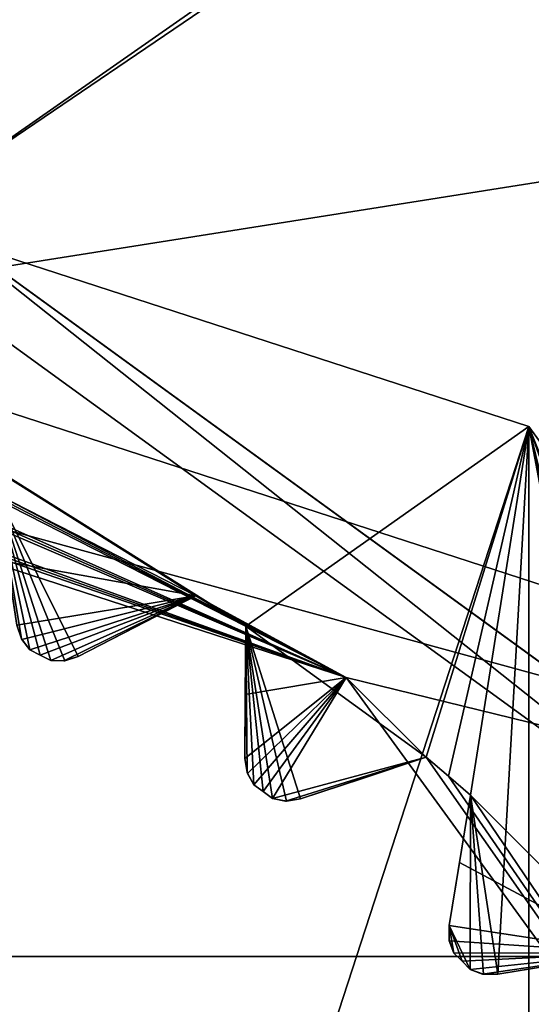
# Model space of a CAD drawing. Header units: millimetres. Extents: x -114 to 114, y -36 to 48.
# Tile 242 of 256: x 73.11 to 74.92, y 4.02 to 7.51. Entities that reach past the tile are written whole.
import ezdxf

# ---------------------------------------------------------------- set-up
doc = ezdxf.new("R2010")
doc.units = ezdxf.units.MM
doc.header["$LTSCALE"] = 65.185185
for name, color, linetype in [('2', 7, 'CONTINUOUS'), ('2786', 7, 'CONTINUOUS'), ('2841', 7, 'CONTINUOUS'), ('3026', 7, 'CONTINUOUS'), ('3028', 7, 'CONTINUOUS'), ('3030', 7, 'CONTINUOUS'), ('3032', 7, 'CONTINUOUS'), ('3034', 7, 'CONTINUOUS'), ('3102', 7, 'CONTINUOUS'), ('3103', 7, 'CONTINUOUS'), ('3104', 7, 'CONTINUOUS'), ('3105', 7, 'CONTINUOUS'), ('3106', 7, 'CONTINUOUS'), ('3107', 7, 'CONTINUOUS'), ('3108', 7, 'CONTINUOUS'), ('3109', 7, 'CONTINUOUS'), ('3110', 7, 'CONTINUOUS'), ('3111', 7, 'CONTINUOUS'), ('3345', 7, 'CONTINUOUS'), ('3346', 7, 'CONTINUOUS'), ('3347', 7, 'CONTINUOUS'), ('3410', 7, 'CONTINUOUS'), ('3411', 7, 'CONTINUOUS'), ('3412', 7, 'CONTINUOUS'), ('76', 7, 'CONTINUOUS'), ('87', 7, 'CONTINUOUS'), ('89', 7, 'CONTINUOUS')]:
    doc.layers.add(name, color=color, linetype=linetype)

msp = doc.modelspace()

# ---------------------------------------------------------------- linework, layer by layer
at = {"layer": '2', "linetype": 'CONTINUOUS'}
for points in [[(113, 35, 92.5), (-113, 35, 92.5), (72.7254, 6.8475, 92.5), (113, 35, 92.5)], [(76.3258, 4.2309, 92.5), (113, 35, 92.5), (72.7254, 6.8475, 92.5), (76.3258, 4.2309, 92.5)]]:
    msp.add_3dface(points, dxfattribs=at)
at = {"layer": '2786', "linetype": 'CONTINUOUS'}
for points in [[(110.5, 32.5, 90), (-10.4698, 4.2312, 90), (-12.4154, 8.0512, 90), (110.5, 32.5, 90)], [(110.5, 32.5, 90), (-9.8, 0, 90), (-10.4698, 4.2312, 90), (110.5, 32.5, 90)], [(-9.8, 0, 90), (110.5, 32.5, 90), (21.2746, 6.8475, 90), (-9.8, 0, 90)], [(110.5, 32.5, 90), (25.7254, 6.8475, 90), (21.2746, 6.8475, 90), (110.5, 32.5, 90)], [(110.5, 32.5, 90), (29.3258, 4.2309, 90), (25.7254, 6.8475, 90), (110.5, 32.5, 90)], [(110.5, 32.5, 90), (30.7, 0, 90), (29.3258, 4.2309, 90), (110.5, 32.5, 90)], [(110.5, 32.5, 90), (68.2746, 6.8475, 90), (30.7, 0, 90), (110.5, 32.5, 90)], [(110.5, 32.5, 90), (72.7254, 6.8475, 90), (68.2746, 6.8475, 90), (110.5, 32.5, 90)], [(110.5, 32.5, 90), (76.3258, 4.2309, 90), (72.7254, 6.8475, 90), (110.5, 32.5, 90)]]:
    msp.add_3dface(points, dxfattribs=at)
at = {"layer": '2841', "linetype": 'CONTINUOUS'}
for points in [[(59.5396, 7.9669, 110), (57.6136, 4.1886, 110), (81.4604, 7.9669, 110), (59.5396, 7.9669, 110)], [(81.4604, 7.9669, 110), (57.6136, 4.1886, 110), (83.3864, 4.1886, 110), (81.4604, 7.9669, 110)], [(57.6136, 4.1886, 110), (56.95, 0, 110), (83.3864, 4.1886, 110), (57.6136, 4.1886, 110)], [(83.3864, 4.1886, 110), (56.95, 0, 110), (84.05, 0, 110), (83.3864, 4.1886, 110)]]:
    msp.add_3dface(points, dxfattribs=at)
at = {"layer": '3026', "linetype": 'CONTINUOUS'}
for points in [[(74.9083, 6.0677, 108), (70.5, -7.5, 108), (70.5, 7.5, 108), (74.9083, 6.0677, 108)], [(74.9083, -6.0677, 108), (70.5, -7.5, 108), (74.9083, 6.0677, 108), (74.9083, -6.0677, 108)], [(77.633, 2.3175, 108), (74.9083, -6.0677, 108), (74.9083, 6.0677, 108), (77.633, 2.3175, 108)]]:
    msp.add_3dface(points, dxfattribs=at)
at = {"layer": '3028', "linetype": 'CONTINUOUS'}
for points in [[(74.9083, 6.0677, 106), (70.5, 7.5, 106), (73.9057, 5.3595, 106), (74.9083, 6.0677, 106)], [(73.9057, 5.3595, 106), (70.5, 7.5, 106), (73.8179, 5.4143, 106), (73.9057, 5.3595, 106)], [(73.8179, 5.4143, 106), (70.5, 7.5, 106), (73.7291, 5.4676, 106), (73.8179, 5.4143, 106)], [(73.7291, 5.4676, 106), (70.5, 7.5, 106), (73.0254, 5.8262, 106), (73.7291, 5.4676, 106)], [(74.5447, 4.8952, 106), (74.9083, 6.0677, 106), (73.9057, 5.3595, 106), (74.5447, 4.8952, 106)], [(74.624, 4.8286, 106), (74.9083, 6.0677, 106), (74.5447, 4.8952, 106), (74.624, 4.8286, 106)], [(74.7022, 4.7607, 106), (74.9083, 6.0677, 106), (74.624, 4.8286, 106), (74.7022, 4.7607, 106)], [(74.7983, 4.1258, 106), (74.9083, 6.0677, 106), (74.7022, 4.7607, 106), (74.7983, 4.1258, 106)], [(75.2607, 4.2022, 106), (74.9083, 6.0677, 106), (74.7983, 4.1258, 106), (75.2607, 4.2022, 106)], [(77.633, 2.3175, 106), (74.9083, 6.0677, 106), (76.4055, 2.3341, 106), (77.633, 2.3175, 106)], [(76.4055, 2.3341, 106), (74.9083, 6.0677, 106), (76.3666, 2.43, 106), (76.4055, 2.3341, 106)], [(76.3666, 2.43, 106), (74.9083, 6.0677, 106), (76.3262, 2.5254, 106), (76.3666, 2.43, 106)], [(76.3262, 2.5254, 106), (74.9083, 6.0677, 106), (75.9676, 3.2291, 106), (76.3262, 2.5254, 106)], [(75.9676, 3.2291, 106), (74.9083, 6.0677, 106), (75.9143, 3.3179, 106), (75.9676, 3.2291, 106)], [(75.9143, 3.3179, 106), (74.9083, 6.0677, 106), (75.8595, 3.4057, 106), (75.9143, 3.3179, 106)], [(75.8595, 3.4057, 106), (74.9083, 6.0677, 106), (75.3952, 4.0447, 106), (75.8595, 3.4057, 106)], [(75.3952, 4.0447, 106), (74.9083, 6.0677, 106), (75.3286, 4.124, 106), (75.3952, 4.0447, 106)], [(75.3286, 4.124, 106), (74.9083, 6.0677, 106), (75.2607, 4.2022, 106), (75.3286, 4.124, 106)], [(73.3129, 5.2521, 106), (73.7291, 5.4676, 106), (73.0254, 5.8262, 106), (73.3129, 5.2521, 106)], [(73.2652, 5.2368, 106), (73.3129, 5.2521, 106), (73.0254, 5.8262, 106), (73.2652, 5.2368, 106)], [(73.2152, 5.2381, 106), (73.2652, 5.2368, 106), (73.0254, 5.8262, 106), (73.2152, 5.2381, 106)], [(73.1785, 5.2569, 106), (73.2152, 5.2381, 106), (73.0254, 5.8262, 106), (73.1785, 5.2569, 106)], [(73.1418, 5.2755, 106), (73.1785, 5.2569, 106), (73.0254, 5.8262, 106), (73.1418, 5.2755, 106)], [(73.1113, 5.3153, 106), (73.1418, 5.2755, 106), (73.0254, 5.8262, 106), (73.1113, 5.3153, 106)], [(73.0957, 5.3628, 106), (73.1113, 5.3153, 106), (73.0254, 5.8262, 106), (73.0957, 5.3628, 106)], [(73.9026, 4.8908, 106), (73.9107, 4.8413, 106), (73.9057, 5.3595, 106), (73.9026, 4.8908, 106)], [(74.0999, 4.7474, 106), (74.5447, 4.8952, 106), (73.9057, 5.3595, 106), (74.0999, 4.7474, 106)], [(74.0504, 4.7398, 106), (74.0999, 4.7474, 106), (73.9057, 5.3595, 106), (74.0504, 4.7398, 106)], [(74.0012, 4.7489, 106), (74.0504, 4.7398, 106), (73.9057, 5.3595, 106), (74.0012, 4.7489, 106)], [(73.9679, 4.7732, 106), (74.0012, 4.7489, 106), (73.9057, 5.3595, 106), (73.9679, 4.7732, 106)], [(73.9345, 4.7973, 106), (73.9679, 4.7732, 106), (73.9057, 5.3595, 106), (73.9345, 4.7973, 106)], [(73.9107, 4.8413, 106), (73.9345, 4.7973, 106), (73.9057, 5.3595, 106), (73.9107, 4.8413, 106)], [(74.6258, 4.2983, 106), (74.7009, 4.1427, 106), (74.7022, 4.7607, 106), (74.6258, 4.2983, 106)], [(74.7009, 4.1427, 106), (74.7481, 4.126, 106), (74.7022, 4.7607, 106), (74.7009, 4.1427, 106)], [(74.7481, 4.126, 106), (74.7983, 4.1258, 106), (74.7022, 4.7607, 106), (74.7481, 4.126, 106)], [(74.6719, 4.1719, 106), (74.7009, 4.1427, 106), (74.6258, 4.2983, 106), (74.6719, 4.1719, 106)], [(74.6427, 4.2009, 106), (74.6719, 4.1719, 106), (74.6258, 4.2983, 106), (74.6427, 4.2009, 106)], [(74.626, 4.2481, 106), (74.6427, 4.2009, 106), (74.6258, 4.2983, 106), (74.626, 4.2481, 106)]]:
    msp.add_3dface(points, dxfattribs=at)
at = {"layer": '3030', "linetype": 'CONTINUOUS'}
for points in [[(77.1126, 9.1014, 93.5), (81.1994, 3.4764, 93.5), (63.8874, 9.1014, 93.5), (77.1126, 9.1014, 93.5)], [(63.8874, 9.1014, 93.5), (81.1994, 3.4764, 93.5), (70.5, 6.4, 93.5), (63.8874, 9.1014, 93.5)], [(70.5, 6.4, 93.5), (81.1994, 3.4764, 93.5), (74.2619, 5.1776, 93.5), (70.5, 6.4, 93.5)], [(74.2619, 5.1776, 93.5), (81.1994, 3.4764, 93.5), (76.5868, 1.9776, 93.5), (74.2619, 5.1776, 93.5)]]:
    msp.add_3dface(points, dxfattribs=at)
at = {"layer": '3032', "linetype": 'CONTINUOUS'}
for points in [[(74.9083, 6.0677, 108), (70.5, 7.5, 108), (74.9083, 6.0677, 106), (74.9083, 6.0677, 108)], [(70.5, 7.5, 108), (70.5, 7.5, 106), (74.9083, 6.0677, 106), (70.5, 7.5, 108)], [(77.633, 2.3175, 108), (74.9083, 6.0677, 108), (77.633, 2.3175, 106), (77.633, 2.3175, 108)], [(74.9083, 6.0677, 108), (74.9083, 6.0677, 106), (77.633, 2.3175, 106), (74.9083, 6.0677, 108)]]:
    msp.add_3dface(points, dxfattribs=at)
at = {"layer": '3034', "linetype": 'CONTINUOUS'}
for points in [[(70.5, 6.4, 93.5), (74.2619, 5.1776, 93.5), (70.8949, 6.3377, 93.55), (70.5, 6.4, 93.5)], [(70.8949, 6.3377, 93.55), (74.2619, 5.1776, 93.5), (70.9982, 6.3304, 93.55), (70.8949, 6.3377, 93.55)], [(70.9982, 6.3304, 93.55), (74.2619, 5.1776, 93.5), (71.1014, 6.3215, 93.55), (70.9982, 6.3304, 93.55)], [(71.1014, 6.3215, 93.55), (74.2619, 5.1776, 93.5), (71.8815, 6.1979, 93.55), (71.1014, 6.3215, 93.55)], [(71.8815, 6.1979, 93.55), (74.2619, 5.1776, 93.5), (71.9824, 6.1745, 93.55), (71.8815, 6.1979, 93.55)], [(71.9824, 6.1745, 93.55), (74.2619, 5.1776, 93.5), (72.0829, 6.1496, 93.55), (71.9824, 6.1745, 93.55)], [(72.0829, 6.1496, 93.55), (74.2619, 5.1776, 93.5), (72.8341, 5.9055, 93.55), (72.0829, 6.1496, 93.55)], [(72.8341, 5.9055, 93.55), (74.2619, 5.1776, 93.5), (72.93, 5.8666, 93.55), (72.8341, 5.9055, 93.55)], [(72.93, 5.8666, 93.55), (74.2619, 5.1776, 93.5), (73.0254, 5.8262, 93.55), (72.93, 5.8666, 93.55)], [(73.0254, 5.8262, 93.55), (74.2619, 5.1776, 93.5), (73.7291, 5.4676, 93.55), (73.0254, 5.8262, 93.55)], [(73.0616, 5.5872, 93.7536), (73.0254, 5.8262, 93.55), (73.7291, 5.4676, 93.55), (73.0616, 5.5872, 93.7536)], [(73.0957, 5.3628, 93.942), (73.0616, 5.5872, 93.7536), (73.7291, 5.4676, 93.55), (73.0957, 5.3628, 93.942)], [(73.113, 5.3122, 93.9799), (73.0957, 5.3628, 93.942), (73.7291, 5.4676, 93.55), (73.113, 5.3122, 93.9799)], [(73.1418, 5.2755, 94), (73.113, 5.3122, 93.9799), (73.7291, 5.4676, 93.55), (73.1418, 5.2755, 94)], [(73.1785, 5.2569, 94), (73.1418, 5.2755, 94), (73.7291, 5.4676, 93.55), (73.1785, 5.2569, 94)], [(73.2152, 5.2381, 94), (73.1785, 5.2569, 94), (73.7291, 5.4676, 93.55), (73.2152, 5.2381, 94)], [(73.2618, 5.2364, 93.9799), (73.2152, 5.2381, 94), (73.7291, 5.4676, 93.55), (73.2618, 5.2364, 93.9799)], [(73.3129, 5.2521, 93.942), (73.2618, 5.2364, 93.9799), (73.7291, 5.4676, 93.55), (73.3129, 5.2521, 93.942)], [(73.5145, 5.3565, 93.7535), (73.3129, 5.2521, 93.942), (73.7291, 5.4676, 93.55), (73.5145, 5.3565, 93.7535)], [(73.7291, 5.4676, 93.55), (74.2619, 5.1776, 93.5), (73.8179, 5.4143, 93.55), (73.7291, 5.4676, 93.55)], [(73.8179, 5.4143, 93.55), (74.2619, 5.1776, 93.5), (73.9057, 5.3595, 93.55), (73.8179, 5.4143, 93.55)], [(73.9057, 5.3595, 93.55), (74.2619, 5.1776, 93.5), (73.9041, 5.1177, 93.7536), (73.9057, 5.3595, 93.55)], [(73.9041, 5.1177, 93.7536), (74.2619, 5.1776, 93.5), (73.9026, 4.8908, 93.942), (73.9041, 5.1177, 93.7536)], [(73.9026, 4.8908, 93.942), (74.2619, 5.1776, 93.5), (73.9118, 4.838, 93.9799), (73.9026, 4.8908, 93.942)], [(73.9118, 4.838, 93.9799), (74.2619, 5.1776, 93.5), (73.9345, 4.7973, 94), (73.9118, 4.838, 93.9799)], [(73.9345, 4.7973, 94), (74.2619, 5.1776, 93.5), (73.9679, 4.7732, 94), (73.9345, 4.7973, 94)], [(73.9679, 4.7732, 94), (74.2619, 5.1776, 93.5), (74.0012, 4.7489, 94), (73.9679, 4.7732, 94)], [(74.0012, 4.7489, 94), (74.2619, 5.1776, 93.5), (74.5447, 4.8952, 93.55), (74.0012, 4.7489, 94)], [(74.2619, 5.1776, 93.5), (76.5868, 1.9776, 93.5), (74.5447, 4.8952, 93.55), (74.2619, 5.1776, 93.5)], [(74.0469, 4.7399, 93.9799), (74.0012, 4.7489, 94), (74.5447, 4.8952, 93.55), (74.0469, 4.7399, 93.9799)], [(74.0999, 4.7474, 93.942), (74.0469, 4.7399, 93.9799), (74.5447, 4.8952, 93.55), (74.0999, 4.7474, 93.942)], [(74.3153, 4.819, 93.7535), (74.0999, 4.7474, 93.942), (74.5447, 4.8952, 93.55), (74.3153, 4.819, 93.7535)], [(74.5447, 4.8952, 93.55), (76.5868, 1.9776, 93.5), (74.624, 4.8286, 93.55), (74.5447, 4.8952, 93.55)], [(74.624, 4.8286, 93.55), (76.5868, 1.9776, 93.5), (74.7022, 4.7607, 93.55), (74.624, 4.8286, 93.55)], [(74.6628, 4.5221, 93.7536), (74.7022, 4.7607, 93.55), (75.2607, 4.2022, 93.55), (74.6628, 4.5221, 93.7536)], [(74.7022, 4.7607, 93.55), (76.5868, 1.9776, 93.5), (75.2607, 4.2022, 93.55), (74.7022, 4.7607, 93.55)], [(74.6258, 4.2983, 93.942), (74.6628, 4.5221, 93.7536), (75.2607, 4.2022, 93.55), (74.6258, 4.2983, 93.942)], [(74.6267, 4.2448, 93.9799), (74.6258, 4.2983, 93.942), (75.2607, 4.2022, 93.55), (74.6267, 4.2448, 93.9799)], [(74.6427, 4.2009, 94), (74.6267, 4.2448, 93.9799), (75.2607, 4.2022, 93.55), (74.6427, 4.2009, 94)], [(74.6719, 4.1719, 94), (74.6427, 4.2009, 94), (75.2607, 4.2022, 93.55), (74.6719, 4.1719, 94)], [(74.7009, 4.1427, 94), (74.6719, 4.1719, 94), (75.2607, 4.2022, 93.55), (74.7009, 4.1427, 94)], [(74.7447, 4.1267, 93.9799), (74.7009, 4.1427, 94), (75.2607, 4.2022, 93.55), (74.7447, 4.1267, 93.9799)], [(74.7983, 4.1258, 93.942), (74.7447, 4.1267, 93.9799), (75.2607, 4.2022, 93.55), (74.7983, 4.1258, 93.942)], [(75.0222, 4.1628, 93.7535), (74.7983, 4.1258, 93.942), (75.2607, 4.2022, 93.55), (75.0222, 4.1628, 93.7535)]]:
    msp.add_3dface(points, dxfattribs=at)
at = {"layer": '3102', "linetype": 'CONTINUOUS'}
for points in [[(73.2652, 5.2368, 106), (73.2152, 5.2381, 106), (73.2618, 5.2364, 93.9799), (73.2652, 5.2368, 106)], [(73.2152, 5.2381, 106), (73.2152, 5.2381, 94), (73.2618, 5.2364, 93.9799), (73.2152, 5.2381, 106)], [(73.2652, 5.2368, 106), (73.2618, 5.2364, 93.9799), (73.3129, 5.2521, 93.942), (73.2652, 5.2368, 106)], [(73.3129, 5.2521, 106), (73.2652, 5.2368, 106), (73.3129, 5.2521, 93.942), (73.3129, 5.2521, 106)]]:
    msp.add_3dface(points, dxfattribs=at)
at = {"layer": '3103', "linetype": 'CONTINUOUS'}
for points in [[(73.7291, 5.4676, 106), (73.3129, 5.2521, 106), (73.3129, 5.2521, 93.942), (73.7291, 5.4676, 106)], [(73.7291, 5.4676, 106), (73.3129, 5.2521, 93.942), (73.5145, 5.3565, 93.7535), (73.7291, 5.4676, 106)], [(73.7291, 5.4676, 106), (73.5145, 5.3565, 93.7535), (73.7291, 5.4676, 93.55), (73.7291, 5.4676, 106)]]:
    msp.add_3dface(points, dxfattribs=at)
at = {"layer": '3104', "linetype": 'CONTINUOUS'}
for points in [[(73.8179, 5.4143, 106), (73.7291, 5.4676, 106), (73.8179, 5.4143, 93.55), (73.8179, 5.4143, 106)], [(73.7291, 5.4676, 106), (73.7291, 5.4676, 93.55), (73.8179, 5.4143, 93.55), (73.7291, 5.4676, 106)], [(73.9057, 5.3595, 106), (73.8179, 5.4143, 106), (73.9057, 5.3595, 93.55), (73.9057, 5.3595, 106)], [(73.8179, 5.4143, 106), (73.8179, 5.4143, 93.55), (73.9057, 5.3595, 93.55), (73.8179, 5.4143, 106)]]:
    msp.add_3dface(points, dxfattribs=at)
at = {"layer": '3105', "linetype": 'CONTINUOUS'}
for points in [[(73.9026, 4.8908, 106), (73.9057, 5.3595, 106), (73.9057, 5.3595, 93.55), (73.9026, 4.8908, 106)], [(73.9026, 4.8908, 106), (73.9057, 5.3595, 93.55), (73.9041, 5.1177, 93.7536), (73.9026, 4.8908, 106)], [(73.9026, 4.8908, 106), (73.9041, 5.1177, 93.7536), (73.9026, 4.8908, 93.942), (73.9026, 4.8908, 106)]]:
    msp.add_3dface(points, dxfattribs=at)
at = {"layer": '3106', "linetype": 'CONTINUOUS'}
for points in [[(74.0504, 4.7398, 106), (74.0012, 4.7489, 106), (74.0469, 4.7399, 93.9799), (74.0504, 4.7398, 106)], [(74.0012, 4.7489, 106), (74.0012, 4.7489, 94), (74.0469, 4.7399, 93.9799), (74.0012, 4.7489, 106)], [(74.0504, 4.7398, 106), (74.0469, 4.7399, 93.9799), (74.0999, 4.7474, 93.942), (74.0504, 4.7398, 106)], [(74.0999, 4.7474, 106), (74.0504, 4.7398, 106), (74.0999, 4.7474, 93.942), (74.0999, 4.7474, 106)]]:
    msp.add_3dface(points, dxfattribs=at)
at = {"layer": '3107', "linetype": 'CONTINUOUS'}
for points in [[(74.5447, 4.8952, 106), (74.0999, 4.7474, 106), (74.0999, 4.7474, 93.942), (74.5447, 4.8952, 106)], [(74.5447, 4.8952, 106), (74.0999, 4.7474, 93.942), (74.3153, 4.819, 93.7535), (74.5447, 4.8952, 106)], [(74.5447, 4.8952, 106), (74.3153, 4.819, 93.7535), (74.5447, 4.8952, 93.55), (74.5447, 4.8952, 106)]]:
    msp.add_3dface(points, dxfattribs=at)
at = {"layer": '3108', "linetype": 'CONTINUOUS'}
for points in [[(74.624, 4.8286, 106), (74.5447, 4.8952, 106), (74.624, 4.8286, 93.55), (74.624, 4.8286, 106)], [(74.5447, 4.8952, 106), (74.5447, 4.8952, 93.55), (74.624, 4.8286, 93.55), (74.5447, 4.8952, 106)], [(74.7022, 4.7607, 106), (74.624, 4.8286, 106), (74.7022, 4.7607, 93.55), (74.7022, 4.7607, 106)], [(74.624, 4.8286, 106), (74.624, 4.8286, 93.55), (74.7022, 4.7607, 93.55), (74.624, 4.8286, 106)]]:
    msp.add_3dface(points, dxfattribs=at)
at = {"layer": '3109', "linetype": 'CONTINUOUS'}
for points in [[(74.6258, 4.2983, 106), (74.7022, 4.7607, 106), (74.7022, 4.7607, 93.55), (74.6258, 4.2983, 106)], [(74.6258, 4.2983, 106), (74.7022, 4.7607, 93.55), (74.6628, 4.5221, 93.7536), (74.6258, 4.2983, 106)], [(74.6258, 4.2983, 106), (74.6628, 4.5221, 93.7536), (74.6258, 4.2983, 93.942), (74.6258, 4.2983, 106)]]:
    msp.add_3dface(points, dxfattribs=at)
at = {"layer": '3110', "linetype": 'CONTINUOUS'}
for points in [[(74.7481, 4.126, 106), (74.7009, 4.1427, 106), (74.7447, 4.1267, 93.9799), (74.7481, 4.126, 106)], [(74.7009, 4.1427, 106), (74.7009, 4.1427, 94), (74.7447, 4.1267, 93.9799), (74.7009, 4.1427, 106)], [(74.7481, 4.126, 106), (74.7447, 4.1267, 93.9799), (74.7983, 4.1258, 93.942), (74.7481, 4.126, 106)], [(74.7983, 4.1258, 106), (74.7481, 4.126, 106), (74.7983, 4.1258, 93.942), (74.7983, 4.1258, 106)]]:
    msp.add_3dface(points, dxfattribs=at)
at = {"layer": '3111', "linetype": 'CONTINUOUS'}
for points in [[(75.2607, 4.2022, 106), (74.7983, 4.1258, 106), (74.7983, 4.1258, 93.942), (75.2607, 4.2022, 106)], [(75.2607, 4.2022, 106), (74.7983, 4.1258, 93.942), (75.0222, 4.1628, 93.7535), (75.2607, 4.2022, 106)]]:
    msp.add_3dface(points, dxfattribs=at)
at = {"layer": '3345', "linetype": 'CONTINUOUS'}
for points in [[(73.1785, 5.2569, 106), (73.1418, 5.2755, 106), (73.1785, 5.2569, 94), (73.1785, 5.2569, 106)], [(73.1418, 5.2755, 106), (73.1418, 5.2755, 94), (73.1785, 5.2569, 94), (73.1418, 5.2755, 106)], [(73.2152, 5.2381, 106), (73.1785, 5.2569, 106), (73.2152, 5.2381, 94), (73.2152, 5.2381, 106)], [(73.1785, 5.2569, 106), (73.1785, 5.2569, 94), (73.2152, 5.2381, 94), (73.1785, 5.2569, 106)]]:
    msp.add_3dface(points, dxfattribs=at)
at = {"layer": '3346', "linetype": 'CONTINUOUS'}
for points in [[(73.9679, 4.7732, 106), (73.9345, 4.7973, 106), (73.9679, 4.7732, 94), (73.9679, 4.7732, 106)], [(73.9345, 4.7973, 106), (73.9345, 4.7973, 94), (73.9679, 4.7732, 94), (73.9345, 4.7973, 106)], [(74.0012, 4.7489, 106), (73.9679, 4.7732, 106), (74.0012, 4.7489, 94), (74.0012, 4.7489, 106)], [(73.9679, 4.7732, 106), (73.9679, 4.7732, 94), (74.0012, 4.7489, 94), (73.9679, 4.7732, 106)]]:
    msp.add_3dface(points, dxfattribs=at)
at = {"layer": '3347', "linetype": 'CONTINUOUS'}
for points in [[(74.6719, 4.1719, 106), (74.6427, 4.2009, 106), (74.6719, 4.1719, 94), (74.6719, 4.1719, 106)], [(74.6427, 4.2009, 106), (74.6427, 4.2009, 94), (74.6719, 4.1719, 94), (74.6427, 4.2009, 106)], [(74.7009, 4.1427, 106), (74.6719, 4.1719, 106), (74.7009, 4.1427, 94), (74.7009, 4.1427, 106)], [(74.6719, 4.1719, 106), (74.6719, 4.1719, 94), (74.7009, 4.1427, 94), (74.6719, 4.1719, 106)]]:
    msp.add_3dface(points, dxfattribs=at)
at = {"layer": '3410', "linetype": 'CONTINUOUS'}
for points in [[(73.1113, 5.3153, 106), (73.0957, 5.3628, 106), (73.113, 5.3122, 93.9799), (73.1113, 5.3153, 106)], [(73.0957, 5.3628, 106), (73.0957, 5.3628, 93.942), (73.113, 5.3122, 93.9799), (73.0957, 5.3628, 106)], [(73.1418, 5.2755, 106), (73.1113, 5.3153, 106), (73.1418, 5.2755, 94), (73.1418, 5.2755, 106)], [(73.1113, 5.3153, 106), (73.113, 5.3122, 93.9799), (73.1418, 5.2755, 94), (73.1113, 5.3153, 106)]]:
    msp.add_3dface(points, dxfattribs=at)
at = {"layer": '3411', "linetype": 'CONTINUOUS'}
for points in [[(73.9107, 4.8413, 106), (73.9026, 4.8908, 106), (73.9118, 4.838, 93.9799), (73.9107, 4.8413, 106)], [(73.9026, 4.8908, 106), (73.9026, 4.8908, 93.942), (73.9118, 4.838, 93.9799), (73.9026, 4.8908, 106)], [(73.9345, 4.7973, 106), (73.9107, 4.8413, 106), (73.9345, 4.7973, 94), (73.9345, 4.7973, 106)], [(73.9107, 4.8413, 106), (73.9118, 4.838, 93.9799), (73.9345, 4.7973, 94), (73.9107, 4.8413, 106)]]:
    msp.add_3dface(points, dxfattribs=at)
at = {"layer": '3412', "linetype": 'CONTINUOUS'}
for points in [[(74.626, 4.2481, 106), (74.6258, 4.2983, 106), (74.6267, 4.2448, 93.9799), (74.626, 4.2481, 106)], [(74.6258, 4.2983, 106), (74.6258, 4.2983, 93.942), (74.6267, 4.2448, 93.9799), (74.6258, 4.2983, 106)], [(74.6427, 4.2009, 106), (74.626, 4.2481, 106), (74.6427, 4.2009, 94), (74.6427, 4.2009, 106)], [(74.626, 4.2481, 106), (74.6267, 4.2448, 93.9799), (74.6427, 4.2009, 94), (74.626, 4.2481, 106)]]:
    msp.add_3dface(points, dxfattribs=at)
at = {"layer": '76', "linetype": 'CONTINUOUS'}
for points in [[(76.1631, 4.1145, 92.3), (72.6631, 6.6574, 92.3), (76.1631, 4.1145, 90.2), (76.1631, 4.1145, 92.3)], [(76.1631, 4.1145, 90.2), (72.6631, 6.6574, 92.3), (72.6631, 6.6574, 90.2), (76.1631, 4.1145, 90.2)]]:
    msp.add_3dface(points, dxfattribs=at)
at = {"layer": '87', "linetype": 'CONTINUOUS'}
for points in [[(72.7254, 6.8475, 92.5), (72.6631, 6.6574, 92.3), (76.1631, 4.1145, 92.3), (72.7254, 6.8475, 92.5)], [(76.3258, 4.2309, 92.5), (72.7254, 6.8475, 92.5), (76.1631, 4.1145, 92.3), (76.3258, 4.2309, 92.5)]]:
    msp.add_3dface(points, dxfattribs=at)
at = {"layer": '89', "linetype": 'CONTINUOUS'}
for points in [[(76.1631, 4.1145, 90.2), (72.6631, 6.6574, 90.2), (72.7254, 6.8475, 90), (76.1631, 4.1145, 90.2)], [(76.3258, 4.2309, 90), (76.1631, 4.1145, 90.2), (72.7254, 6.8475, 90), (76.3258, 4.2309, 90)]]:
    msp.add_3dface(points, dxfattribs=at)

doc.saveas('drawing.dxf')
